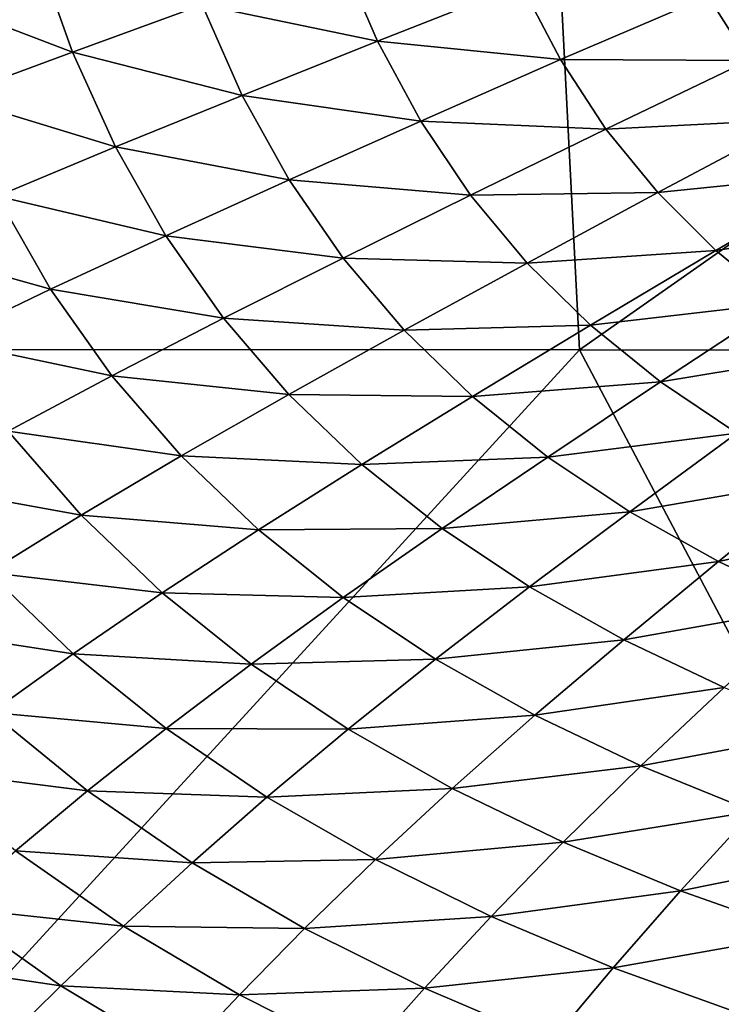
# Model space of a CAD drawing. Header units: metres. Extents: x -104 to 104, y -68 to 90.
# Tile 6 of 256: x -98.25 to -94.53, y 41.52 to 46.75. Entities that reach past the tile are written whole.
import ezdxf

# ---------------------------------------------------------------- set-up
doc = ezdxf.new("R2010")
doc.units = ezdxf.units.M
doc.layers.add('solid_FIT-BATH-153_SW0002', color=7, linetype='CONTINUOUS')

msp = doc.modelspace()

# ---------------------------------------------------------------- linework, layer by layer
at = {"layer": 'solid_FIT-BATH-153_SW0002'}
for points in [[(-95.553635, 50.324783, 16.629944), (-103.419197, 50.32597, 16.74663), (-103.038216, 44.994091, 16.791105)], [(-95.553635, 50.324783, 16.629944), (-103.038216, 44.994091, 16.791105), (-95.280121, 44.993069, 16.665369)], [(-87.68821, 50.324085, 16.53097), (-95.553635, 50.324783, 16.629944), (-95.280121, 44.993069, 16.665369)], [(-87.68821, 50.324085, 16.53097), (-95.280121, 44.993069, 16.665369), (-87.524567, 44.988045, 16.558592)], [(-98.164215, 47.113209, -18.618076), (-97.973419, 46.575645, -18.635265), (-98.819221, 46.898544, -18.346842)], [(-97.284103, 46.825813, -18.866505), (-97.973419, 46.575645, -18.635265), (-98.164215, 47.113209, -18.618076)], [(-96.54879, 47.088413, -19.064447), (-96.352875, 46.632858, -19.077171), (-97.284103, 46.825813, -18.866505)], [(-95.590286, 46.933918, -19.242758), (-96.352875, 46.632858, -19.077171), (-96.54879, 47.088413, -19.064447)], [(-95.590286, 46.933918, -19.242758), (-95.381111, 46.535, -19.253323), (-96.352875, 46.632858, -19.077171)], [(-95.590286, 46.933918, -19.242758), (-94.597054, 46.873009, -19.391247), (-95.381111, 46.535, -19.253323)], [(-97.973419, 46.575645, -18.635265), (-98.61618, 46.336956, -18.366629), (-98.819221, 46.898544, -18.346842)], [(-94.380348, 46.52993, -19.399666), (-94.597054, 46.873009, -19.391247), (-93.58873, 46.906631, -19.515236)], [(-95.381111, 46.535, -19.253323), (-94.597054, 46.873009, -19.391247), (-94.380348, 46.52993, -19.399666)], [(-97.284103, 46.825813, -18.866505), (-97.071205, 46.345173, -18.882544), (-97.973419, 46.575645, -18.635265)], [(-96.352875, 46.632858, -19.077171), (-97.071205, 46.345173, -18.882544), (-97.284103, 46.825813, -18.866505)], [(-96.352875, 46.632858, -19.077171), (-96.122932, 46.208538, -19.0912), (-97.071205, 46.345173, -18.882544)], [(-95.381111, 46.535, -19.253323), (-96.122932, 46.208538, -19.0912), (-96.352875, 46.632858, -19.077171)], [(-97.973419, 46.575645, -18.635265), (-97.744781, 46.071022, -18.654465), (-98.61618, 46.336956, -18.366629)], [(-97.071205, 46.345173, -18.882544), (-97.744781, 46.071022, -18.654465), (-97.973419, 46.575645, -18.635265)], [(-95.381111, 46.535, -19.253323), (-95.139465, 46.16647, -19.26503), (-96.122932, 46.208538, -19.0912)], [(-95.381111, 46.535, -19.253323), (-94.380348, 46.52993, -19.399666), (-95.139465, 46.16647, -19.26503)], [(-95.139465, 46.16647, -19.26503), (-94.380348, 46.52993, -19.399666), (-94.132866, 46.216328, -19.409332)], [(-97.744781, 46.071022, -18.654465), (-98.3731, 45.809086, -18.388727), (-98.61618, 46.336956, -18.366629)], [(-97.071205, 46.345173, -18.882544), (-96.821869, 45.896709, -18.900045), (-97.744781, 46.071022, -18.654465)], [(-96.122932, 46.208538, -19.0912), (-96.821869, 45.896709, -18.900045), (-97.071205, 46.345173, -18.882544)], [(-96.122932, 46.208538, -19.0912), (-95.857986, 45.815563, -19.106367), (-96.821869, 45.896709, -18.900045)], [(-95.139465, 46.16647, -19.26503), (-95.857986, 45.815563, -19.106367), (-96.122932, 46.208538, -19.0912)], [(-95.139465, 46.16647, -19.26503), (-94.132866, 46.216328, -19.409332), (-94.864395, 45.828392, -19.277822)], [(-94.864395, 45.828392, -19.277822), (-94.132866, 46.216328, -19.409332), (-93.854439, 45.931629, -19.42029)], [(-95.139465, 46.16647, -19.26503), (-94.864395, 45.828392, -19.277822), (-95.857986, 45.815563, -19.106367)], [(-97.744781, 46.071022, -18.654465), (-97.477409, 45.599483, -18.675341), (-98.3731, 45.809086, -18.388727)], [(-96.821869, 45.896709, -18.900045), (-97.477409, 45.599483, -18.675341), (-97.744781, 46.071022, -18.654465)], [(-96.821869, 45.896709, -18.900045), (-96.535141, 45.480537, -18.918756), (-97.477409, 45.599483, -18.675341)], [(-95.857986, 45.815563, -19.106367), (-96.535141, 45.480537, -18.918756), (-96.821869, 45.896709, -18.900045)], [(-94.864395, 45.828392, -19.277822), (-93.854439, 45.931629, -19.42029), (-94.555893, 45.520191, -19.291647)], [(-94.555893, 45.520191, -19.291647), (-93.854439, 45.931629, -19.42029), (-93.545532, 45.674835, -19.432566)], [(-98.3731, 45.809086, -18.388727), (-98.089142, 45.315109, -18.412748), (-98.955971, 45.557983, -18.081221)], [(-97.477409, 45.599483, -18.675341), (-98.089142, 45.315109, -18.412748), (-98.3731, 45.809086, -18.388727)], [(-95.857986, 45.815563, -19.106367), (-95.557144, 45.453995, -19.122507), (-96.535141, 45.480537, -18.918756)], [(-94.864395, 45.828392, -19.277822), (-95.557144, 45.453995, -19.122507), (-95.857986, 45.815563, -19.106367)], [(-94.864395, 45.828392, -19.277822), (-94.555893, 45.520191, -19.291647), (-95.557144, 45.453995, -19.122507)], [(-94.555893, 45.520191, -19.291647), (-93.545532, 45.674835, -19.432566), (-94.21463, 45.240826, -19.306454)], [(-97.477409, 45.599483, -18.675341), (-97.17041, 45.161156, -18.697563), (-98.089142, 45.315109, -18.412748)], [(-96.535141, 45.480537, -18.918756), (-97.17041, 45.161156, -18.697563), (-97.477409, 45.599483, -18.675341)], [(-98.089142, 45.315109, -18.412748), (-98.656944, 45.04187, -18.108028), (-98.955971, 45.557983, -18.081221)], [(-96.535141, 45.480537, -18.918756), (-96.210182, 45.096729, -18.938416), (-97.17041, 45.161156, -18.697563)], [(-95.557144, 45.453995, -19.122507), (-96.210182, 45.096729, -18.938416), (-96.535141, 45.480537, -18.918756)], [(-94.555893, 45.520191, -19.291647), (-95.22052, 45.123238, -19.139473), (-95.557144, 45.453995, -19.122507)], [(-94.555893, 45.520191, -19.291647), (-94.21463, 45.240826, -19.306454), (-95.22052, 45.123238, -19.139473)], [(-95.557144, 45.453995, -19.122507), (-95.22052, 45.123238, -19.139473), (-96.210182, 45.096729, -18.938416)], [(-98.089142, 45.315109, -18.412748), (-97.763458, 44.85519, -18.438311), (-98.656944, 45.04187, -18.108028)], [(-97.17041, 45.161156, -18.697563), (-97.763458, 44.85519, -18.438311), (-98.089142, 45.315109, -18.412748)], [(-94.21463, 45.240826, -19.306454), (-94.848976, 44.822231, -19.157125), (-95.22052, 45.123238, -19.139473)], [(-94.21463, 45.240826, -19.306454), (-93.841293, 44.98925, -19.322193), (-94.848976, 44.822231, -19.157125)], [(-97.17041, 45.161156, -18.697563), (-96.82299, 44.75613, -18.720806), (-97.763458, 44.85519, -18.438311)], [(-96.210182, 45.096729, -18.938416), (-96.82299, 44.75613, -18.720806), (-97.17041, 45.161156, -18.697563)], [(-95.22052, 45.123238, -19.139473), (-95.847237, 44.744671, -18.958786), (-96.210182, 45.096729, -18.938416)], [(-95.22052, 45.123238, -19.139473), (-94.848976, 44.822231, -19.157125), (-95.847237, 44.744671, -18.958786)], [(-96.210182, 45.096729, -18.938416), (-95.847237, 44.744671, -18.958786), (-96.82299, 44.75613, -18.720806)], [(-97.763458, 44.85519, -18.438311), (-98.314247, 44.560539, -18.136593), (-98.656944, 45.04187, -18.108028)], [(-95.280121, 44.993069, 16.665369), (-103.038216, 44.994091, 16.791105), (-100.03669, 39.797356, 16.765186)], [(-95.280121, 44.993069, 16.665369), (-100.03669, 39.797356, 16.765186), (-92.533394, 39.791527, 16.643263)], [(-87.524567, 44.988045, 16.558592), (-95.280121, 44.993069, 16.665369), (-92.533394, 39.791527, 16.643263)], [(-93.841293, 44.98925, -19.322193), (-94.44339, 44.549892, -19.175331), (-94.848976, 44.822231, -19.157125)], [(-97.763458, 44.85519, -18.438311), (-97.395302, 44.42944, -18.465029), (-98.314247, 44.560539, -18.136593)], [(-96.82299, 44.75613, -18.720806), (-97.395302, 44.42944, -18.465029), (-97.763458, 44.85519, -18.438311)], [(-94.848976, 44.822231, -19.157125), (-95.447342, 44.423275, -18.979643), (-95.847237, 44.744671, -18.958786)], [(-94.848976, 44.822231, -19.157125), (-94.44339, 44.549892, -19.175331), (-95.447342, 44.423275, -18.979643)], [(-96.82299, 44.75613, -18.720806), (-96.435509, 44.383789, -18.744743), (-97.395302, 44.42944, -18.465029)], [(-95.847237, 44.744671, -18.958786), (-96.435509, 44.383789, -18.744743), (-96.82299, 44.75613, -18.720806)], [(-95.847237, 44.744671, -18.958786), (-95.447342, 44.423275, -18.979643), (-96.435509, 44.383789, -18.744743)], [(-98.314247, 44.560539, -18.136593), (-97.927162, 44.114151, -18.166483), (-98.823143, 44.276752, -17.788029)], [(-97.395302, 44.42944, -18.465029), (-97.927162, 44.114151, -18.166483), (-98.314247, 44.560539, -18.136593)], [(-94.44339, 44.549892, -19.175331), (-95.011566, 44.131428, -19.000759), (-95.447342, 44.423275, -18.979643)], [(-94.44339, 44.549892, -19.175331), (-94.004692, 44.305126, -19.193956), (-95.011566, 44.131428, -19.000759)], [(-97.395302, 44.42944, -18.465029), (-96.985146, 44.03727, -18.492506), (-97.927162, 44.114151, -18.166483)], [(-96.435509, 44.383789, -18.744743), (-96.985146, 44.03727, -18.492506), (-97.395302, 44.42944, -18.465029)], [(-95.447342, 44.423275, -18.979643), (-96.009186, 44.043026, -18.769064), (-96.435509, 44.383789, -18.744743)], [(-95.447342, 44.423275, -18.979643), (-95.011566, 44.131428, -19.000759), (-96.009186, 44.043026, -18.769064)], [(-96.435509, 44.383789, -18.744743), (-96.009186, 44.043026, -18.769064), (-96.985146, 44.03727, -18.492506)], [(-97.927162, 44.114151, -18.166483), (-98.418961, 43.809822, -17.820595), (-98.823143, 44.276752, -17.788029)], [(-94.004692, 44.305126, -19.193956), (-94.541, 43.868015, -19.021915), (-95.011566, 44.131428, -19.000759)], [(-94.004692, 44.305126, -19.193956), (-93.534676, 44.086502, -19.212944), (-94.541, 43.868015, -19.021915)], [(-97.927162, 44.114151, -18.166483), (-97.496269, 43.70216, -18.197243), (-98.418961, 43.809822, -17.820595)], [(-96.985146, 44.03727, -18.492506), (-97.496269, 43.70216, -18.197243), (-97.927162, 44.114151, -18.166483)], [(-95.011566, 44.131428, -19.000759), (-95.545242, 43.732712, -18.793451), (-96.009186, 44.043026, -18.769064)], [(-95.011566, 44.131428, -19.000759), (-94.541, 43.868015, -19.021915), (-95.545242, 43.732712, -18.793451)], [(-93.534676, 44.086502, -19.212944), (-94.037674, 43.631565, -19.042992), (-94.541, 43.868015, -19.021915)], [(-96.985146, 44.03727, -18.492506), (-96.534363, 43.67757, -18.520344), (-97.496269, 43.70216, -18.197243)], [(-96.009186, 44.043026, -18.769064), (-96.534363, 43.67757, -18.520344), (-96.985146, 44.03727, -18.492506)], [(-96.009186, 44.043026, -18.769064), (-95.545242, 43.732712, -18.793451), (-96.534363, 43.67757, -18.520344)], [(-94.541, 43.868015, -19.021915), (-95.044952, 43.451714, -18.817596), (-95.545242, 43.732712, -18.793451)], [(-94.541, 43.868015, -19.021915), (-94.037674, 43.631565, -19.042992), (-95.044952, 43.451714, -18.817596)], [(-98.418961, 43.809822, -17.820595), (-97.969276, 43.37804, -17.854153), (-98.871162, 43.516472, -17.42285)], [(-97.496269, 43.70216, -18.197243), (-97.969276, 43.37804, -17.854153), (-98.418961, 43.809822, -17.820595)], [(-97.496269, 43.70216, -18.197243), (-97.023071, 43.323502, -18.228388), (-97.969276, 43.37804, -17.854153)], [(-96.534363, 43.67757, -18.520344), (-97.023071, 43.323502, -18.228388), (-97.496269, 43.70216, -18.197243)], [(-95.545242, 43.732712, -18.793451), (-96.044334, 43.349232, -18.548136), (-96.534363, 43.67757, -18.520344)], [(-95.545242, 43.732712, -18.793451), (-95.044952, 43.451714, -18.817596), (-96.044334, 43.349232, -18.548136)], [(-96.534363, 43.67757, -18.520344), (-96.044334, 43.349232, -18.548136), (-97.023071, 43.323502, -18.228388)], [(-94.037674, 43.631565, -19.042992), (-94.510551, 43.198528, -18.841293), (-95.044952, 43.451714, -18.817596)], [(-97.969276, 43.37804, -17.854153), (-98.40464, 43.065063, -17.458511), (-98.871162, 43.516472, -17.42285)], [(-95.044952, 43.451714, -18.817596), (-95.516502, 43.051125, -18.575489), (-96.044334, 43.349232, -18.548136)], [(-95.044952, 43.451714, -18.817596), (-94.510551, 43.198528, -18.841293), (-95.516502, 43.051125, -18.575489)], [(-97.969276, 43.37804, -17.854153), (-97.475716, 42.980427, -17.888147), (-98.40464, 43.065063, -17.458511)], [(-97.023071, 43.323502, -18.228388), (-97.475716, 42.980427, -17.888147), (-97.969276, 43.37804, -17.854153)], [(-97.023071, 43.323502, -18.228388), (-96.509094, 42.977108, -18.259439), (-97.475716, 42.980427, -17.888147)], [(-96.044334, 43.349232, -18.548136), (-96.509094, 42.977108, -18.259439), (-97.023071, 43.323502, -18.228388)], [(-96.044334, 43.349232, -18.548136), (-95.516502, 43.051125, -18.575489), (-96.509094, 42.977108, -18.259439)], [(-94.510551, 43.198528, -18.841293), (-94.95327, 42.781734, -18.602102), (-95.516502, 43.051125, -18.575489)], [(-94.510551, 43.198528, -18.841293), (-93.945221, 42.971291, -18.864447), (-94.95327, 42.781734, -18.602102)], [(-98.40464, 43.065063, -17.458511), (-97.892761, 42.648651, -17.494656), (-98.803139, 42.765121, -17.005953)], [(-97.475716, 42.980427, -17.888147), (-97.892761, 42.648651, -17.494656), (-98.40464, 43.065063, -17.458511)], [(-95.516502, 43.051125, -18.575489), (-95.955925, 42.661892, -18.289915), (-96.509094, 42.977108, -18.259439)], [(-95.516502, 43.051125, -18.575489), (-94.95327, 42.781734, -18.602102), (-95.955925, 42.661892, -18.289915)], [(-97.475716, 42.980427, -17.888147), (-96.939934, 42.615997, -17.922026), (-97.892761, 42.648651, -17.494656)], [(-96.509094, 42.977108, -18.259439), (-96.939934, 42.615997, -17.922026), (-97.475716, 42.980427, -17.888147)], [(-96.509094, 42.977108, -18.259439), (-95.955925, 42.661892, -18.289915), (-96.939934, 42.615997, -17.922026)], [(-93.945221, 42.971291, -18.864447), (-94.35804, 42.539185, -18.627779), (-94.95327, 42.781734, -18.602102)], [(-97.892761, 42.648651, -17.494656), (-98.274933, 42.330494, -17.043411), (-98.803139, 42.765121, -17.005953)], [(-94.95327, 42.781734, -18.602102), (-95.366135, 42.376385, -18.31942), (-95.955925, 42.661892, -18.289915)], [(-94.95327, 42.781734, -18.602102), (-94.35804, 42.539185, -18.627779), (-95.366135, 42.376385, -18.31942)], [(-97.892761, 42.648651, -17.494656), (-97.337296, 42.26635, -17.530678), (-98.274933, 42.330494, -17.043411)], [(-96.939934, 42.615997, -17.922026), (-97.337296, 42.26635, -17.530678), (-97.892761, 42.648651, -17.494656)], [(-95.955925, 42.661892, -18.289915), (-96.363632, 42.283737, -17.95524), (-96.939934, 42.615997, -17.922026)], [(-95.955925, 42.661892, -18.289915), (-95.366135, 42.376385, -18.31942), (-96.363632, 42.283737, -17.95524)], [(-96.939934, 42.615997, -17.922026), (-96.363632, 42.283737, -17.95524), (-97.337296, 42.26635, -17.530678)], [(-94.35804, 42.539185, -18.627779), (-94.743309, 42.118729, -18.347647), (-95.366135, 42.376385, -18.31942)], [(-94.35804, 42.539185, -18.627779), (-93.734261, 42.321579, -18.652325), (-94.743309, 42.118729, -18.347647)], [(-98.274933, 42.330494, -17.043411), (-97.701843, 41.930954, -17.080736), (-98.623047, 42.028931, -16.53009)], [(-97.337296, 42.26635, -17.530678), (-97.701843, 41.930954, -17.080736), (-98.274933, 42.330494, -17.043411)], [(-95.366135, 42.376385, -18.31942), (-95.749527, 41.982254, -17.987305), (-96.363632, 42.283737, -17.95524)], [(-95.366135, 42.376385, -18.31942), (-94.743309, 42.118729, -18.347647), (-95.749527, 41.982254, -17.987305)], [(-96.363632, 42.283737, -17.95524), (-96.740036, 41.917271, -17.565969), (-97.337296, 42.26635, -17.530678)], [(-96.363632, 42.283737, -17.95524), (-95.749527, 41.982254, -17.987305), (-96.740036, 41.917271, -17.565969)], [(-93.734261, 42.321579, -18.652325), (-94.091095, 41.887062, -18.374285), (-94.743309, 42.118729, -18.347647)], [(-97.337296, 42.26635, -17.530678), (-96.740036, 41.917271, -17.565969), (-97.701843, 41.930954, -17.080736)], [(-94.743309, 42.118729, -18.347647), (-95.101379, 41.70977, -18.017797), (-95.749527, 41.982254, -17.987305)], [(-94.743309, 42.118729, -18.347647), (-94.091095, 41.887062, -18.374285), (-95.101379, 41.70977, -18.017797)], [(-98.623047, 42.028931, -16.53009), (-98.034302, 41.613316, -16.567766), (-98.938126, 41.746178, -15.950975)], [(-97.701843, 41.930954, -17.080736), (-98.034302, 41.613316, -16.567766), (-98.623047, 42.028931, -16.53009)], [(-95.749527, 41.982254, -17.987305), (-96.103821, 41.600124, -17.59997), (-96.740036, 41.917271, -17.565969)], [(-95.749527, 41.982254, -17.987305), (-95.101379, 41.70977, -18.017797), (-96.103821, 41.600124, -17.59997)], [(-97.701843, 41.930954, -17.080736), (-97.085724, 41.565731, -17.117279), (-98.034302, 41.613316, -16.567766)], [(-96.740036, 41.917271, -17.565969), (-97.085724, 41.565731, -17.117279), (-97.701843, 41.930954, -17.080736)], [(-96.740036, 41.917271, -17.565969), (-96.103821, 41.600124, -17.59997), (-97.085724, 41.565731, -17.117279)], [(-94.091095, 41.887062, -18.374285), (-94.422997, 41.464485, -18.046299), (-95.101379, 41.70977, -18.017797)], [(-98.034302, 41.613316, -16.567766), (-98.33564, 41.31604, -15.988061), (-98.938126, 41.746178, -15.950975)], [(-95.101379, 41.70977, -18.017797), (-95.432579, 41.31324, -17.632162), (-96.103821, 41.600124, -17.59997)], [(-95.101379, 41.70977, -18.017797), (-94.422997, 41.464485, -18.046299), (-95.432579, 41.31324, -17.632162)], [(-98.034302, 41.613316, -16.567766), (-97.401375, 41.233181, -16.604618), (-98.33564, 41.31604, -15.988061)], [(-97.085724, 41.565731, -17.117279), (-97.401375, 41.233181, -16.604618), (-98.034302, 41.613316, -16.567766)], [(-96.103821, 41.600124, -17.59997), (-96.429558, 41.233677, -17.152428), (-97.085724, 41.565731, -17.117279)], [(-96.103821, 41.600124, -17.59997), (-95.432579, 41.31324, -17.632162), (-96.429558, 41.233677, -17.152428)], [(-97.085724, 41.565731, -17.117279), (-96.429558, 41.233677, -17.152428), (-97.401375, 41.233181, -16.604618)]]:
    msp.add_3dface(points, dxfattribs=at)

doc.saveas('drawing.dxf')
